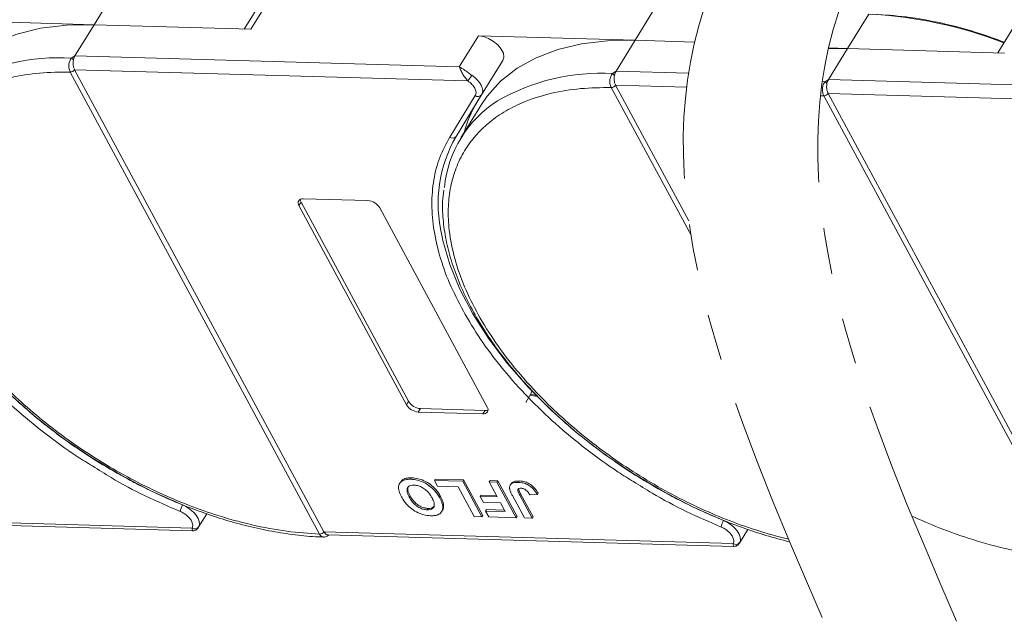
# Model space of a CAD drawing. Header units: millimetres. Extents: x 2552 to 4022, y 535 to 1568.
# Tile 34 of 47: x 3636 to 3705, y 1281 to 1323. Entities that reach past the tile are written whole.
import ezdxf

# ---------------------------------------------------------------- set-up
doc = ezdxf.new("R2010")
doc.units = ezdxf.units.MM
doc.linetypes.add('PHANTOM2', pattern=[31.75, 15.875, -3.175, 3.175, -3.175, 3.175, -3.175])

msp = doc.modelspace()

# ---------------------------------------------------------------- linework, layer by layer
at = {"color": 7, "linetype": 'Continuous', "lineweight": 15}
for p, q in [((3642.459, 1325.458), (3640.96, 1323.025)), ((3652.049, 1322.706), (3653.549, 1325.139)), ((3652.9, 1324.867), (3651.576, 1322.72)), ((3680.736, 1324.357), (3679.236, 1321.925)), ((3695.773, 1323.776), (3694.273, 1321.343)), ((3640.96, 1323.025), (3629.87, 1323.344)), ((3639.61, 1320.836), (3640.96, 1323.025)), ((3640.96, 1323.025), (3652.049, 1322.706)), ((3706.214, 1323.186), (3704.89, 1321.038)), ((3668.147, 1322.243), (3666.797, 1320.054)), ((3679.236, 1321.925), (3668.147, 1322.243)), ((3677.887, 1319.735), (3679.236, 1321.925)), ((3679.236, 1321.925), (3683.451, 1321.804)), ((3639.372, 1320.669), (3639.61, 1320.836)), ((3666.797, 1320.054), (3639.61, 1320.836)), ((3694.273, 1321.343), (3692.92, 1321.382)), ((3692.924, 1319.154), (3694.273, 1321.343)), ((3694.273, 1321.343), (3705.363, 1321.024)), ((3669.881, 1320.503), (3668.069, 1317.562)), ((3668.382, 1318.07), (3669.881, 1320.503)), ((3639.277, 1319.681), (3639.276, 1319.682)), ((3656.919, 1286.986), (3639.277, 1319.681)), ((3639.581, 1319.846), (3667.407, 1319.046)), ((3639.582, 1319.845), (3657.223, 1287.151)), ((3677.648, 1319.568), (3677.887, 1319.735)), ((3683.018, 1319.588), (3677.887, 1319.735)), ((3677.858, 1318.746), (3682.881, 1318.601)), ((3677.859, 1318.745), (3683.042, 1309.14)), ((3692.685, 1318.987), (3692.924, 1319.154)), ((3720.111, 1318.372), (3692.924, 1319.154)), ((3666.121, 1315.07), (3667.934, 1318.011)), ((3666.569, 1315.129), (3668.382, 1318.07)), ((3677.554, 1318.58), (3677.553, 1318.582)), ((3683.193, 1308.13), (3677.554, 1318.58)), ((3692.591, 1317.999), (3692.59, 1318)), ((3710.232, 1285.304), (3692.591, 1317.999)), ((3692.895, 1318.164), (3720.721, 1317.364)), ((3692.896, 1318.163), (3710.537, 1285.469)), ((3666.569, 1315.129), (3668.069, 1317.562)), ((3668.367, 1317.379), (3666.913, 1315.019)), ((3655.607, 1310.471), (3655.457, 1310.228)), ((3655.607, 1310.471), (3663.207, 1296.387)), ((3655.757, 1310.715), (3660.328, 1310.583)), ((3663.057, 1296.144), (3655.457, 1310.228)), ((3661.17, 1310.064), (3668.77, 1295.979)), ((3663.207, 1296.387), (3663.057, 1296.144)), ((3672.313, 1296.714), (3671.81, 1296.826)), ((3672.272, 1296.79), (3671.84, 1296.886)), ((3664.05, 1295.867), (3663.9, 1295.624)), ((3664.05, 1295.867), (3668.62, 1295.736)), ((3668.62, 1295.736), (3668.47, 1295.493)), ((3668.47, 1295.493), (3663.9, 1295.624)), ((3663.425, 1290.965), (3663.365, 1290.868)), ((3665.034, 1290.788), (3665.094, 1290.885)), ((3665.094, 1290.885), (3667.108, 1290.827)), ((3667.108, 1290.827), (3667.048, 1290.73)), ((3667.108, 1290.827), (3668.466, 1288.312)), ((3662.637, 1290.671), (3662.577, 1290.573)), ((3665.034, 1290.788), (3665.26, 1290.369)), ((3667.048, 1290.73), (3665.034, 1290.788)), ((3665.26, 1290.369), (3666.725, 1290.327)), ((3666.725, 1290.327), (3667.856, 1288.231)), ((3668.406, 1288.215), (3667.048, 1290.73)), ((3668.916, 1290.676), (3668.976, 1290.774)), ((3669.465, 1290.661), (3668.916, 1290.676)), ((3668.916, 1290.676), (3669.49, 1289.612)), ((3668.976, 1290.774), (3669.525, 1290.758)), ((3669.525, 1290.758), (3669.465, 1290.661)), ((3670.823, 1288.145), (3669.465, 1290.661)), ((3669.525, 1290.758), (3670.883, 1288.243)), ((3670.457, 1290.543), (3670.397, 1290.445)), ((3671.043, 1290.746), (3670.983, 1290.649)), ((3663.324, 1289.69), (3663.264, 1289.592)), ((3665.412, 1289.554), (3665.472, 1289.651)), ((3668.282, 1289.647), (3668.342, 1289.744)), ((3668.282, 1289.647), (3668.508, 1289.228)), ((3669.49, 1289.612), (3668.282, 1289.647)), ((3668.342, 1289.744), (3669.436, 1289.713)), ((3670.553, 1289.714), (3671.408, 1288.129)), ((3671.079, 1289.741), (3671.139, 1289.838)), ((3671.958, 1288.113), (3671.079, 1289.741)), ((3671.139, 1289.838), (3672.018, 1288.21)), ((3671.785, 1289.768), (3672.317, 1289.785)), ((3672.317, 1289.785), (3672.377, 1289.882)), ((3664.532, 1288.707), (3664.592, 1288.805)), ((3665.689, 1289.016), (3665.629, 1288.918)), ((3668.508, 1289.228), (3669.716, 1289.193)), ((3669.716, 1289.193), (3670.047, 1288.58)), ((3647.906, 1287.418), (3618.947, 1288.25)), ((3619.227, 1288.037), (3647.915, 1287.212)), ((3648.337, 1287.447), (3648.937, 1288.421)), ((3665.55, 1288.578), (3665.61, 1288.675)), ((3667.856, 1288.231), (3668.406, 1288.215)), ((3668.406, 1288.215), (3668.466, 1288.312)), ((3668.655, 1288.62), (3668.715, 1288.718)), ((3668.655, 1288.62), (3668.882, 1288.201)), ((3670.047, 1288.58), (3668.655, 1288.62)), ((3668.715, 1288.718), (3669.993, 1288.681)), ((3668.882, 1288.201), (3670.823, 1288.145)), ((3670.823, 1288.145), (3670.883, 1288.243)), ((3671.408, 1288.129), (3671.958, 1288.113)), ((3672.018, 1288.21), (3671.958, 1288.113)), ((3656.919, 1286.985), (3656.919, 1286.986)), ((3657.223, 1287.151), (3657.224, 1287.15)), ((3686.183, 1286.317), (3657.224, 1287.15)), ((3657.504, 1286.937), (3686.192, 1286.112)), ((3686.614, 1286.346), (3687.214, 1287.32))]:
    msp.add_line(p, q, dxfattribs=at)
at = {"color": 7, "linetype": 'Continuous', "lineweight": 15, "flags": 128}
for points in [[(3630.09, 1318.479), (3630.489, 1319.065), (3631.447, 1320.13), (3632.609, 1321.042), (3633.961, 1321.792), (3635.49, 1322.37), (3637.179, 1322.771), (3639.009, 1322.99), (3640.96, 1323.025)], [(3669.881, 1320.503), (3669.953, 1320.734), (3669.916, 1321.009), (3669.773, 1321.303), (3669.537, 1321.592), (3669.228, 1321.85), (3668.873, 1322.056), (3668.502, 1322.191), (3668.147, 1322.243)], [(3668.367, 1317.379), (3668.766, 1317.964), (3669.724, 1319.03), (3670.885, 1319.942), (3672.238, 1320.692), (3673.767, 1321.27), (3675.456, 1321.671), (3677.286, 1321.89), (3679.236, 1321.925)], [(3692.905, 1321.319), (3694.273, 1321.343)], [(3667.68, 1319.451), (3667.89, 1319.294), (3668.076, 1319.12), (3668.23, 1318.934), (3668.347, 1318.744), (3668.423, 1318.556), (3668.454, 1318.377), (3668.44, 1318.213), (3668.382, 1318.07)], [(3647.224, 1289.047), (3645.028, 1290.024), (3642.869, 1291.147), (3640.77, 1292.402), (3638.754, 1293.778), (3636.84, 1295.258), (3635.051, 1296.829), (3633.404, 1298.472), (3631.918, 1300.171), (3630.607, 1301.907), (3629.485, 1303.663), (3628.565, 1305.42), (3627.856, 1307.159), (3627.366, 1308.862), (3627.286, 1309.243)], [(3685.501, 1287.946), (3683.305, 1288.924), (3681.146, 1290.046), (3679.047, 1291.302), (3677.03, 1292.677), (3675.117, 1294.158), (3673.328, 1295.728), (3671.681, 1297.371), (3670.194, 1299.07), (3668.883, 1300.807), (3667.762, 1302.563), (3666.842, 1304.32), (3666.133, 1306.059), (3665.643, 1307.762), (3665.562, 1308.143)], [(3671.964, 1297.143), (3671.859, 1296.922), (3671.514, 1296.301)], [(3647.224, 1289.047), (3647.503, 1288.91), (3647.764, 1288.737), (3647.994, 1288.536), (3648.182, 1288.318), (3648.317, 1288.093), (3648.394, 1287.872), (3648.408, 1287.666), (3648.359, 1287.487)], [(3685.501, 1287.946), (3685.78, 1287.81), (3686.041, 1287.637), (3686.271, 1287.436), (3686.458, 1287.218), (3686.594, 1286.992), (3686.671, 1286.771), (3686.685, 1286.566), (3686.636, 1286.387)]]:
    msp.add_lwpolyline(points, dxfattribs=at)
at = {"color": 7, "linetype": 'Continuous', "lineweight": 15}
for centre, radius, start, end in [((3694.344, 1293.671), 30.139, 68.6387, 87.2827), ((3638.51, 1306.204), 14.491, 86.59204, 120.13559), ((3638.976, 1320.131), 0.667, 38.2755, 53.68319), ((3639.27, 1320.06), 0.378, 270.93814, 325.57), ((3639.271, 1320.057), 0.377, 270.96032, 325.74097), ((3662.489, 1322.65), 6.098, 323.77082, 328.35685), ((3676.787, 1305.103), 14.491, 86.59204, 120.13559), ((3677.253, 1319.031), 0.667, 38.2755, 53.68319), ((3677.547, 1318.959), 0.378, 270.93814, 325.57), ((3677.548, 1318.957), 0.377, 270.96032, 325.74097), ((3691.824, 1304.522), 14.491, 86.59204, 87.42322), ((3692.29, 1318.45), 0.667, 38.2755, 53.68319), ((3668.127, 1318.269), 0.323, 233.16695, 321.99372), ((3692.584, 1318.378), 0.378, 270.93814, 325.57), ((3692.585, 1318.375), 0.377, 270.96032, 325.74097), ((3673.91, 1310.706), 8.207, 122.40058, 174.33401), ((3675.049, 1313.284), 8.187, 148.49752, 165.16287), ((3674.891, 1310.364), 9.59, 150.2055, 193.3954), ((3666.315, 1315.328), 0.323, 233.16695, 321.99372), ((3655.7, 1310.415), 0.306, 79.14736, 217.56468), ((3655.992, 1310.698), 0.446, 182.64256, 210.45521), ((3660.248, 1309.511), 1.076, 30.95613, 85.74517), ((3664.13, 1296.94), 1.076, 210.95613, 265.74517), ((3663.98, 1296.697), 1.076, 210.95613, 265.74517), ((3668.528, 1295.793), 0.306, 259.14736, 37.56468), ((3668.649, 1296.181), 0.446, 266.24921, 294.05501), ((3648.293, 1288.391), 1.254, 148.485, 171.00747), ((3648.096, 1287.694), 0.335, 235.49296, 321.92989), ((3686.569, 1287.291), 1.254, 148.485, 171.00747), ((3656.912, 1287.363), 0.377, 270.96032, 325.74097), ((3656.913, 1287.36), 0.376, 270.98033, 325.91135), ((3686.372, 1286.593), 0.335, 235.49296, 321.92989)]:
    msp.add_arc(centre, radius, start, end, dxfattribs=at)
at = {"color": 3, "linetype": 'PHANTOM2', "lineweight": 9, "ltscale": 1.030123}
for points in [[(3694.548, 1387.092), (3702.958, 1359.858), (3684.134, 1324.213), (3692.572, 1280.862)], [(3704.055, 1386.835), (3712.465, 1359.6), (3693.641, 1323.956), (3702.079, 1280.604)]]:
    msp.add_spline(points, degree=3, dxfattribs=at)
at = {"color": 7, "linetype": 'Continuous', "lineweight": 15}
for points, knots in [([(3705.355, 1321.792), (3704.778, 1322.004), (3703.303, 1322.545), (3700.969, 1323.159), (3698.421, 1323.63), (3696.838, 1323.722), (3696.059, 1323.768)], [0, 0, 0, 0, 0.180169, 0.461291, 0.734758, 1, 1, 1, 1]), ([(3639.276, 1319.682), (3639.254, 1319.731), (3639.213, 1319.821), (3639.178, 1319.994), (3639.169, 1320.163), (3639.191, 1320.326), (3639.232, 1320.461), (3639.29, 1320.579), (3639.346, 1320.641), (3639.372, 1320.669)], [0, 0, 0, 0, 0.171846, 0.312445, 0.499101, 0.629839, 0.757504, 0.889024, 1, 1, 1, 1]), ([(3639.5, 1320.545), (3639.489, 1320.467), (3639.467, 1320.312), (3639.493, 1320.077), (3639.54, 1319.926), (3639.576, 1319.857), (3639.581, 1319.846)], [0, 0, 0, 0, 0.313343, 0.6267, 0.940056, 1, 1, 1, 1]), ([(3656.919, 1286.986), (3656.152, 1287.038), (3654.596, 1287.143), (3652.096, 1287.618), (3649.687, 1288.284), (3647.43, 1289.095), (3645.36, 1289.986), (3643.306, 1291.02), (3640.621, 1292.579), (3638.088, 1294.367), (3635.798, 1296.315), (3634.075, 1297.975), (3632.412, 1299.834), (3630.903, 1301.857), (3629.685, 1303.863), (3628.743, 1305.861), (3628.082, 1307.86), (3627.76, 1309.68), (3627.717, 1311.291), (3627.887, 1312.694), (3628.267, 1314.012), (3629.057, 1315.629), (3630.252, 1316.993), (3631.802, 1318.059), (3633.241, 1318.764), (3634.996, 1319.31), (3637.054, 1319.654), (3638.543, 1319.672), (3639.277, 1319.681)], [0, 0, 0, 0, 0.038862, 0.078912, 0.1200677, 0.1522272, 0.1843815, 0.2172151, 0.2500433, 0.3156185, 0.347778, 0.3799323, 0.4210926, 0.4611415, 0.5, 0.5388632, 0.578912, 0.6200677, 0.6522272, 0.6843815, 0.7172151, 0.7500433, 0.8156185, 0.847778, 0.8799323, 0.9210926, 0.9611404, 1, 1, 1, 1]), ([(3639.581, 1319.846), (3639.582, 1319.846), (3639.582, 1319.846), (3639.582, 1319.846), (3639.582, 1319.845), (3639.582, 1319.845)], [0, 0, 0, 0, 0.384665, 0.692332, 1, 1, 1, 1]), ([(3666.797, 1320.054), (3666.924, 1319.978), (3667.122, 1319.859), (3667.434, 1319.623), (3667.603, 1319.505), (3667.68, 1319.451)], [0, 0, 0, 0, 0.498413, 0.772928, 1, 1, 1, 1]), ([(3667.407, 1319.046), (3667.337, 1319.124), (3667.187, 1319.288), (3667.014, 1319.578), (3666.879, 1319.851), (3666.824, 1319.986), (3666.797, 1320.054)], [0, 0, 0, 0, 0.234359, 0.498216, 0.748481, 1, 1, 1, 1]), ([(3677.553, 1318.582), (3677.531, 1318.631), (3677.49, 1318.72), (3677.454, 1318.893), (3677.446, 1319.062), (3677.468, 1319.225), (3677.508, 1319.361), (3677.567, 1319.478), (3677.623, 1319.54), (3677.648, 1319.568)], [0, 0, 0, 0, 0.171846, 0.312445, 0.499101, 0.629839, 0.757504, 0.889024, 1, 1, 1, 1]), ([(3677.777, 1319.444), (3677.766, 1319.367), (3677.744, 1319.212), (3677.769, 1318.976), (3677.817, 1318.825), (3677.853, 1318.757), (3677.858, 1318.746)], [0, 0, 0, 0, 0.313343, 0.6267, 0.940056, 1, 1, 1, 1]), ([(3677.858, 1318.746), (3677.858, 1318.746), (3677.858, 1318.745), (3677.859, 1318.745), (3677.859, 1318.745), (3677.859, 1318.745)], [0, 0, 0, 0, 0.384665, 0.692332, 1, 1, 1, 1]), ([(3692.59, 1318), (3692.568, 1318.05), (3692.527, 1318.139), (3692.491, 1318.312), (3692.483, 1318.481), (3692.505, 1318.644), (3692.545, 1318.779), (3692.604, 1318.897), (3692.66, 1318.959), (3692.685, 1318.987)], [0, 0, 0, 0, 0.1718456, 0.312445, 0.4991009, 0.6298393, 0.7575038, 0.8890244, 1, 1, 1, 1]), ([(3692.814, 1318.863), (3692.803, 1318.785), (3692.781, 1318.631), (3692.806, 1318.395), (3692.854, 1318.244), (3692.89, 1318.175), (3692.895, 1318.164)], [0, 0, 0, 0, 0.313343, 0.6267, 0.940056, 1, 1, 1, 1]), ([(3690.105, 1286.619), (3689.332, 1286.806), (3687.869, 1287.218), (3685.707, 1287.995), (3683.637, 1288.885), (3681.583, 1289.919), (3678.897, 1291.478), (3676.364, 1293.267), (3674.075, 1295.215), (3672.352, 1296.875), (3670.689, 1298.733), (3669.18, 1300.756), (3667.962, 1302.762), (3667.019, 1304.761), (3666.359, 1306.759), (3666.037, 1308.579), (3665.994, 1310.191), (3666.164, 1311.594), (3666.544, 1312.911), (3667.334, 1314.528), (3668.529, 1315.893), (3670.078, 1316.959), (3671.518, 1317.664), (3673.272, 1318.21), (3675.33, 1318.554), (3676.82, 1318.572), (3677.554, 1318.58)], [0.083382, 0.083382, 0.083382, 0.083382, 0.1200677, 0.1522272, 0.1843815, 0.2172151, 0.2500433, 0.3156185, 0.347778, 0.3799323, 0.4210926, 0.4611415, 0.5, 0.5388632, 0.578912, 0.6200677, 0.6522272, 0.6843815, 0.7172151, 0.7500433, 0.8156185, 0.847778, 0.8799323, 0.9210926, 0.9611404, 1, 1, 1, 1]), ([(3692.895, 1318.164), (3692.895, 1318.164), (3692.896, 1318.164), (3692.896, 1318.164), (3692.896, 1318.164), (3692.896, 1318.163)], [0, 0, 0, 0, 0.384665, 0.692332, 1, 1, 1, 1]), ([(3667.219, 1302.514), (3666.868, 1303.175), (3666.158, 1304.511), (3665.429, 1306.5), (3664.967, 1308.452), (3664.808, 1310.322), (3664.952, 1312.062), (3665.363, 1313.668), (3665.869, 1314.602), (3666.121, 1315.07)], [0, 0, 0, 0, 0.1406586, 0.2846716, 0.4296801, 0.5746886, 0.7187015, 0.8593462, 1, 1, 1, 1]), ([(3627.422, 1312.419), (3627.391, 1312.151), (3627.307, 1311.433), (3627.372, 1310.197), (3627.595, 1308.734), (3627.999, 1307.234), (3628.568, 1305.713), (3629.299, 1304.184), (3630.182, 1302.659), (3631.207, 1301.152), (3632.36, 1299.678), (3633.625, 1298.252), (3634.97, 1296.902), (3636.347, 1295.659), (3637.615, 1294.622), (3638.791, 1293.736), (3639.98, 1292.897), (3640.854, 1292.343), (3641.337, 1292.037)], [0, 0, 0, 0, 0.04157, 0.111425, 0.181343, 0.251234, 0.321027, 0.390661, 0.460062, 0.529153, 0.597797, 0.665722, 0.732344, 0.796145, 0.855223, 0.897404, 0.943271, 1, 1, 1, 1]), ([(3665.699, 1311.319), (3665.668, 1311.051), (3665.584, 1310.333), (3665.649, 1309.097), (3665.872, 1307.633), (3666.275, 1306.133), (3666.845, 1304.613), (3667.576, 1303.084), (3668.459, 1301.559), (3669.483, 1300.052), (3670.637, 1298.577), (3671.902, 1297.152), (3673.246, 1295.802), (3674.624, 1294.559), (3675.892, 1293.522), (3677.068, 1292.636), (3678.257, 1291.796), (3679.131, 1291.243), (3679.614, 1290.936)], [0, 0, 0, 0, 0.04157, 0.111425, 0.181343, 0.251234, 0.321027, 0.390661, 0.460062, 0.529153, 0.597797, 0.665722, 0.732344, 0.796145, 0.855223, 0.897404, 0.943271, 1, 1, 1, 1]), ([(3640.844, 1291.806), (3640.483, 1292.026), (3639.313, 1292.739), (3637.453, 1294.111), (3635.307, 1295.884), (3633.366, 1297.752), (3631.646, 1299.675), (3630.142, 1301.633), (3629.342, 1302.954), (3628.942, 1303.615)], [0, 0, 0, 0, 0.070334, 0.227828, 0.385321, 0.541734, 0.694482, 0.847251, 1, 1, 1, 1]), ([(3679.121, 1290.706), (3678.76, 1290.926), (3677.589, 1291.639), (3675.73, 1293.01), (3673.584, 1294.784), (3671.642, 1296.652), (3669.923, 1298.575), (3668.419, 1300.533), (3667.619, 1301.854), (3667.219, 1302.514)], [0, 0, 0, 0, 0.070334, 0.227828, 0.385321, 0.541734, 0.694482, 0.847251, 1, 1, 1, 1]), ([(3647.054, 1288.587), (3646.229, 1288.946), (3644.577, 1289.662), (3642.493, 1290.759), (3641.281, 1291.529), (3640.844, 1291.806)], [0, 0, 0, 0, 0.390081, 0.780187, 1, 1, 1, 1]), ([(3641.337, 1292.037), (3642.01, 1291.637), (3642.952, 1291.076), (3644.38, 1290.333), (3645.604, 1289.74), (3647.075, 1289.102), (3648.622, 1288.51), (3650.237, 1287.978), (3651.886, 1287.528), (3653.548, 1287.169), (3655.198, 1286.922), (3656.419, 1286.793), (3657.068, 1286.785), (3657.193, 1286.783)], [0, 0, 0, 0, 0.130517, 0.183018, 0.269988, 0.35985, 0.455796, 0.555409, 0.657717, 0.76196, 0.867621, 0.974343, 1, 1, 1, 1]), ([(3662.708, 1289.62), (3662.674, 1289.687), (3662.57, 1289.889), (3662.478, 1290.209), (3662.522, 1290.536), (3662.723, 1290.761), (3663.027, 1290.864), (3663.263, 1290.866), (3663.365, 1290.868)], [0, 0, 0, 0, 0.101888, 0.307343, 0.492963, 0.678647, 0.860791, 1, 1, 1, 1]), ([(3662.648, 1290.663), (3662.694, 1290.728), (3662.796, 1290.872), (3663.089, 1290.96), (3663.323, 1290.963), (3663.425, 1290.965)], [0, 0, 0, 0, 0.3159769, 0.7036842, 1, 1, 1, 1]), ([(3663.365, 1290.868), (3663.442, 1290.863), (3663.677, 1290.85), (3664.105, 1290.743), (3664.593, 1290.487), (3665.029, 1290.123), (3665.273, 1289.8), (3665.387, 1289.598), (3665.412, 1289.554)], [0, 0, 0, 0, 0.102171, 0.30922, 0.51365, 0.692275, 0.932413, 1, 1, 1, 1]), ([(3663.425, 1290.965), (3663.502, 1290.961), (3663.737, 1290.947), (3664.165, 1290.84), (3664.653, 1290.584), (3665.089, 1290.22), (3665.333, 1289.898), (3665.447, 1289.696), (3665.472, 1289.651)], [0, 0, 0, 0, 0.102171, 0.30922, 0.51365, 0.692275, 0.932413, 1, 1, 1, 1]), ([(3679.614, 1290.936), (3680.286, 1290.537), (3681.229, 1289.976), (3682.656, 1289.233), (3683.881, 1288.64), (3685.352, 1288.002), (3686.899, 1287.409), (3688.514, 1286.878), (3689.612, 1286.578), (3690.17, 1286.441), (3690.181, 1286.439)], [0, 0, 0, 0, 0.130517, 0.1830178, 0.2699883, 0.3598496, 0.4557965, 0.5554088, 0.6577169, 0.6596925, 0.6596925, 0.6596925, 0.6596925]), ([(3663.592, 1290.448), (3663.518, 1290.446), (3663.368, 1290.442), (3663.201, 1290.357), (3663.102, 1290.214), (3663.092, 1289.978), (3663.176, 1289.76), (3663.251, 1289.616), (3663.264, 1289.592)], [0, 0, 0, 0, 0.1590911, 0.3194511, 0.4859915, 0.6606818, 0.9442887, 1, 1, 1, 1]), ([(3663.324, 1289.69), (3663.29, 1289.756), (3663.196, 1289.944), (3663.126, 1290.197), (3663.195, 1290.326), (3663.217, 1290.368)], [0, 0, 0, 0, 0.271027, 0.764321, 1, 1, 1, 1]), ([(3664.871, 1289.553), (3664.833, 1289.62), (3664.726, 1289.806), (3664.502, 1290.069), (3664.189, 1290.285), (3663.905, 1290.408), (3663.706, 1290.443), (3663.607, 1290.448), (3663.592, 1290.448)], [0, 0, 0, 0, 0.159163, 0.441094, 0.61902, 0.796885, 0.968573, 1, 1, 1, 1]), ([(3670.357, 1290.19), (3670.354, 1290.252), (3670.349, 1290.376), (3670.44, 1290.523), (3670.638, 1290.64), (3670.853, 1290.646), (3670.983, 1290.649)], [0, 0, 0, 0, 0.20646, 0.413515, 0.645211, 1, 1, 1, 1]), ([(3670.553, 1289.714), (3670.535, 1289.748), (3670.5, 1289.815), (3670.456, 1289.905), (3670.421, 1289.985), (3670.395, 1290.054), (3670.371, 1290.123), (3670.362, 1290.168), (3670.357, 1290.19)], [0, 0, 0, 0, 0.20827, 0.416707, 0.561481, 0.706573, 0.852825, 1, 1, 1, 1]), ([(3670.466, 1290.537), (3670.478, 1290.561), (3670.517, 1290.641), (3670.703, 1290.735), (3670.915, 1290.742), (3671.043, 1290.746)], [0, 0, 0, 0, 0.148382, 0.484821, 1, 1, 1, 1]), ([(3671.173, 1290.23), (3671.125, 1290.23), (3671.047, 1290.228), (3670.969, 1290.19), (3670.933, 1290.132), (3670.954, 1289.98), (3671.025, 1289.845), (3671.079, 1289.741)], [0, 0, 0, 0, 0.189329, 0.302222, 0.415612, 0.548732, 1, 1, 1, 1]), ([(3670.983, 1290.649), (3671.061, 1290.644), (3671.238, 1290.632), (3671.54, 1290.544), (3671.833, 1290.374), (3672.116, 1290.115), (3672.238, 1289.915), (3672.317, 1289.785)], [0, 0, 0, 0, 0.155292, 0.353145, 0.543243, 0.704067, 1, 1, 1, 1]), ([(3671.012, 1290.246), (3671.008, 1290.24), (3670.991, 1290.215), (3671.021, 1290.073), (3671.088, 1289.941), (3671.139, 1289.838)], [0, 0, 0, 0, 0.05409, 0.269563, 1, 1, 1, 1]), ([(3671.043, 1290.746), (3671.121, 1290.741), (3671.298, 1290.729), (3671.6, 1290.641), (3671.893, 1290.471), (3672.176, 1290.212), (3672.298, 1290.012), (3672.377, 1289.882)], [0, 0, 0, 0, 0.155292, 0.353145, 0.543243, 0.704067, 1, 1, 1, 1]), ([(3671.542, 1290.083), (3671.504, 1290.112), (3671.433, 1290.165), (3671.311, 1290.213), (3671.227, 1290.228), (3671.183, 1290.23), (3671.173, 1290.23)], [0, 0, 0, 0, 0.330398, 0.624767, 0.917361, 1, 1, 1, 1]), ([(3685.331, 1287.487), (3684.505, 1287.845), (3682.854, 1288.562), (3680.769, 1289.658), (3679.558, 1290.428), (3679.121, 1290.706)], [0, 0, 0, 0, 0.390081, 0.780187, 1, 1, 1, 1]), ([(3664.765, 1288.288), (3664.687, 1288.292), (3664.453, 1288.306), (3664.026, 1288.414), (3663.541, 1288.67), (3663.105, 1289.032), (3662.853, 1289.362), (3662.736, 1289.57), (3662.708, 1289.62)], [0, 0, 0, 0, 0.101398, 0.306996, 0.506144, 0.685262, 0.924557, 1, 1, 1, 1]), ([(3663.264, 1289.592), (3663.302, 1289.525), (3663.399, 1289.357), (3663.593, 1289.117), (3663.863, 1288.907), (3664.132, 1288.774), (3664.361, 1288.718), (3664.487, 1288.71), (3664.532, 1288.707)], [0, 0, 0, 0, 0.159697, 0.4009, 0.570524, 0.740194, 0.908408, 1, 1, 1, 1]), ([(3664.592, 1288.805), (3664.513, 1288.811), (3664.354, 1288.824), (3664.089, 1288.915), (3663.833, 1289.065), (3663.571, 1289.301), (3663.419, 1289.518), (3663.339, 1289.662), (3663.324, 1289.69)], [0, 0, 0, 0, 0.160292, 0.321922, 0.490761, 0.657569, 0.933883, 1, 1, 1, 1]), ([(3664.532, 1288.707), (3664.606, 1288.709), (3664.756, 1288.713), (3664.927, 1288.792), (3665.03, 1288.931), (3665.044, 1289.16), (3664.962, 1289.379), (3664.886, 1289.525), (3664.871, 1289.553)], [0, 0, 0, 0, 0.159186, 0.319845, 0.483838, 0.656366, 0.932671, 1, 1, 1, 1]), ([(3665.412, 1289.554), (3665.429, 1289.52), (3665.465, 1289.453), (3665.513, 1289.349), (3665.557, 1289.242), (3665.593, 1289.133), (3665.62, 1289.023), (3665.626, 1288.953), (3665.629, 1288.918)], [0, 0, 0, 0, 0.15395, 0.308181, 0.478699, 0.649961, 0.824203, 1, 1, 1, 1]), ([(3665.472, 1289.651), (3665.489, 1289.618), (3665.525, 1289.551), (3665.573, 1289.447), (3665.617, 1289.34), (3665.653, 1289.23), (3665.68, 1289.121), (3665.686, 1289.051), (3665.689, 1289.016)], [0, 0, 0, 0, 0.15395, 0.308181, 0.478699, 0.649961, 0.824203, 1, 1, 1, 1]), ([(3671.785, 1289.768), (3671.776, 1289.785), (3671.756, 1289.819), (3671.722, 1289.87), (3671.686, 1289.923), (3671.645, 1289.978), (3671.599, 1290.032), (3671.561, 1290.066), (3671.542, 1290.083)], [0, 0, 0, 0, 0.155996, 0.312125, 0.480895, 0.650212, 0.823248, 1, 1, 1, 1]), ([(3665.045, 1288.978), (3665.007, 1288.934), (3664.93, 1288.846), (3664.753, 1288.805), (3664.633, 1288.805), (3664.592, 1288.805)], [0, 0, 0, 0, 0.398189, 0.794249, 1, 1, 1, 1]), ([(3665.629, 1288.918), (3665.627, 1288.859), (3665.624, 1288.74), (3665.549, 1288.549), (3665.434, 1288.427), (3665.326, 1288.375), (3665.313, 1288.369)], [0, 0, 0, 0, 0.2508959, 0.5021661, 0.9405117, 1, 1, 1, 1]), ([(3665.689, 1289.016), (3665.686, 1288.957), (3665.679, 1288.841), (3665.654, 1288.723), (3665.61, 1288.681), (3665.607, 1288.678)], [0, 0, 0, 0, 0.478395, 0.957504, 1, 1, 1, 1]), ([(3647.054, 1288.587), (3647.137, 1288.549), (3647.304, 1288.472), (3647.533, 1288.305), (3647.728, 1288.115), (3647.812, 1287.98), (3647.853, 1287.914)], [0, 0, 0, 0, 0.2455128, 0.5, 0.7544872, 1, 1, 1, 1]), ([(3665.313, 1288.369), (3665.285, 1288.358), (3665.227, 1288.335), (3665.135, 1288.314), (3665.045, 1288.298), (3664.955, 1288.29), (3664.862, 1288.286), (3664.797, 1288.287), (3664.765, 1288.288)], [0, 0, 0, 0, 0.185429, 0.37219, 0.527708, 0.683877, 0.841678, 1, 1, 1, 1]), ([(3710.232, 1285.304), (3709.466, 1285.356), (3707.91, 1285.461), (3705.41, 1285.936), (3703.001, 1286.603), (3700.787, 1287.398), (3699.459, 1287.966), (3698.82, 1288.261)], [0, 0, 0, 0, 0.038862, 0.078912, 0.1200677, 0.1522272, 0.1823833, 0.1823833, 0.1823833, 0.1823833]), ([(3647.915, 1287.213), (3647.916, 1287.219), (3647.917, 1287.23), (3647.909, 1287.358), (3647.906, 1287.418)], [0, 0, 0, 0, 0.529584, 1, 1, 1, 1]), ([(3647.916, 1287.212), (3647.978, 1287.217), (3648.081, 1287.225), (3648.229, 1287.308), (3648.294, 1287.39), (3648.328, 1287.434)], [0, 0, 0, 0, 0.411753, 0.687601, 1, 1, 1, 1]), ([(3685.331, 1287.487), (3685.413, 1287.449), (3685.581, 1287.371), (3685.81, 1287.205), (3686.004, 1287.014), (3686.088, 1286.88), (3686.13, 1286.814)], [0, 0, 0, 0, 0.2455128, 0.5, 0.7544872, 1, 1, 1, 1]), ([(3657.192, 1286.776), (3657.156, 1286.782), (3657.088, 1286.793), (3656.994, 1286.867), (3656.946, 1286.943), (3656.919, 1286.985)], [0, 0, 0, 0, 0.351072, 0.64308, 1, 1, 1, 1]), ([(3657.199, 1286.773), (3657.242, 1286.775), (3657.326, 1286.78), (3657.461, 1286.836), (3657.543, 1286.898), (3657.59, 1286.934)], [0, 0, 0, 0, 0.314688, 0.603378, 1, 1, 1, 1]), ([(3657.224, 1287.15), (3657.258, 1287.1), (3657.325, 1286.999), (3657.429, 1286.935), (3657.489, 1286.943), (3657.504, 1286.945)], [0, 0, 0, 0, 0.42964, 0.85928, 1, 1, 1, 1]), ([(3686.192, 1286.112), (3686.193, 1286.118), (3686.193, 1286.13), (3686.186, 1286.257), (3686.183, 1286.317)], [0, 0, 0, 0, 0.529584, 1, 1, 1, 1]), ([(3686.193, 1286.112), (3686.255, 1286.117), (3686.357, 1286.125), (3686.505, 1286.208), (3686.571, 1286.29), (3686.605, 1286.333)], [0, 0, 0, 0, 0.411753, 0.687601, 1, 1, 1, 1])]:
    msp.add_open_spline(points, degree=3, knots=knots, dxfattribs=at)
for points in [[(3639.61, 1320.836), (3639.587, 1320.793), (3639.54, 1320.707), (3639.513, 1320.599), (3639.5, 1320.545)], [(3677.887, 1319.735), (3677.863, 1319.692), (3677.817, 1319.607), (3677.79, 1319.498), (3677.777, 1319.444)], [(3667.897, 1318.537), (3667.837, 1318.63), (3667.717, 1318.816), (3667.51, 1318.969), (3667.407, 1319.046)], [(3692.924, 1319.154), (3692.9, 1319.111), (3692.854, 1319.025), (3692.827, 1318.917), (3692.814, 1318.863)], [(3667.934, 1318.011), (3667.964, 1318.086), (3668.023, 1318.238), (3667.939, 1318.437), (3667.897, 1318.537)], [(3692.348, 1317.996), (3692.429, 1317.997), (3692.51, 1317.998), (3692.591, 1317.999)], [(3647.906, 1287.418), (3647.928, 1287.491), (3647.973, 1287.637), (3647.893, 1287.822), (3647.853, 1287.914)], [(3686.183, 1286.317), (3686.205, 1286.39), (3686.25, 1286.537), (3686.17, 1286.722), (3686.13, 1286.814)]]:
    msp.add_open_spline(points, degree=3, dxfattribs=at)

doc.saveas('drawing.dxf')
